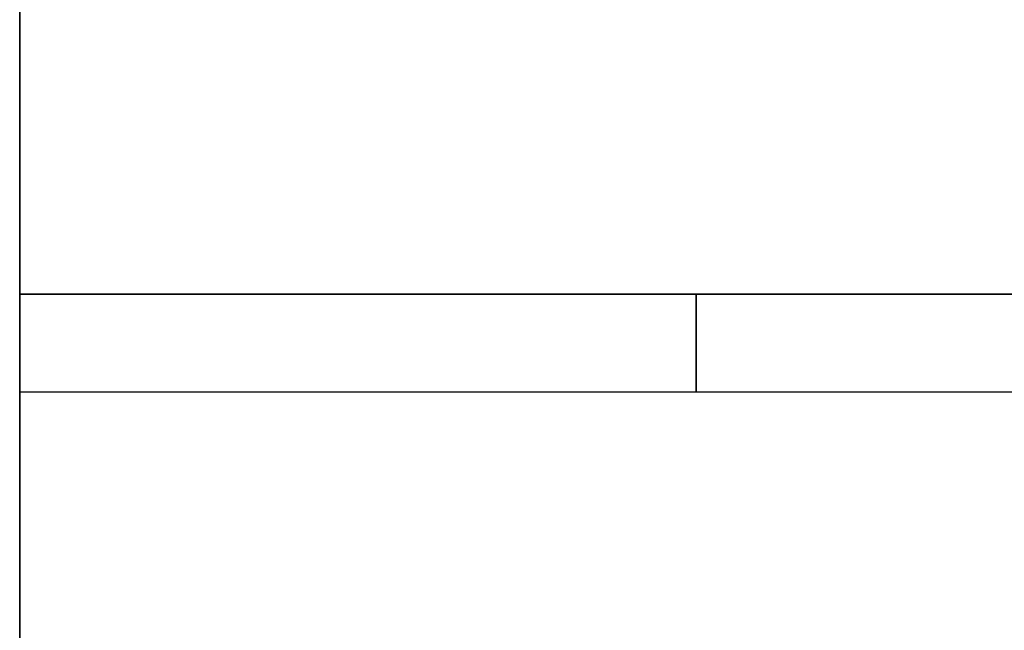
# Model space of a CAD drawing. Header units: metres. Extents: x 391.1 to 427.5, y 12.7 to 28.4.
# Tile 25 of 139: x 404.4 to 405.4, y 25.6 to 26.2. Entities that reach past the tile are written whole.
import ezdxf

# ---------------------------------------------------------------- set-up
doc = ezdxf.new("R2010")
doc.units = ezdxf.units.M
doc.layers.add('01_SUELOS', color=7, linetype='Continuous', lineweight=25, true_color=0x007f00)
doc.layers.add('A-WALL-____-MCUT', color=7, linetype='Continuous', lineweight=25)
doc.layers.add('A-WALL-____-OTLN', color=7, linetype='Continuous', lineweight=25)

# ---------------------------------------------------------------- blocks, each defined once
blk = doc.blocks.new('Family - Envans P1-154705-04_CLI_AIRE_P1')
at = {"layer": 'A-WALL-____-MCUT', "color": 253, "true_color": 0xaaaaaa}
blk.add_line((0, 0), (4.5588, 0), dxfattribs=at)
at = {"layer": 'A-WALL-____-OTLN', "color": 253, "true_color": 0xaaaaaa}
blk.add_line((0, 0), (4.5588, 0), dxfattribs=at)
at = {"layer": 'A-WALL-____-OTLN', "color": 253, "lineweight": 18, "true_color": 0xaaaaaa}
blk.add_line((0, 0), (4.5588, 0), dxfattribs=at)
blk = doc.blocks.new('Family - LONDR55-XX_ZZ-ARQ-CAA-M3D-Londres55-154745-04_CLI_AIRE_P1')
at = {"layer": '01_SUELOS', "color": 9, "true_color": 0xaad4aa}
for p, q in [((0, 2.1), (0, 0)), ((0, 0), (0, 2.1)), ((0, 0), (6.2404, 0)), ((6.2404, 0), (0, 0))]:
    blk.add_line(p, q, dxfattribs=at)
blk = doc.blocks.new('Family - Envans P1-154783-04_CLI_AIRE_P1')
at = {"layer": 'A-WALL-____-MCUT', "color": 253, "true_color": 0xaaaaaa}
for p, q in [((0.693, 0.1), (0, 0.1)), ((0, 0.1), (0, 0)), ((0.693, 0), (0.693, 0.1)), ((0, 0), (0.693, 0))]:
    blk.add_line(p, q, dxfattribs=at)
at = {"layer": 'A-WALL-____-OTLN', "color": 253, "true_color": 0xaaaaaa}
for p, q in [((0.693, 0.1), (0, 0.1)), ((0, 0.1), (0, 0)), ((0.693, 0), (0.693, 0.1)), ((0, 0), (0.693, 0))]:
    blk.add_line(p, q, dxfattribs=at)
at = {"layer": 'A-WALL-____-OTLN', "color": 253, "lineweight": 18, "true_color": 0xaaaaaa}
blk.add_line((0, 0), (0.693, 0), dxfattribs=at)
blk = doc.blocks.new('Family - LONDR55-XX_ZZ-ARQ-CAA-M3D-Londres55-154893-04_CLI_AIRE_P1')
at = {"layer": '01_SUELOS', "color": 9, "true_color": 0xaad4aa}
for p, q in [((0, 1.755), (0, 0)), ((0, 0), (0, 1.755)), ((6.2404, 1.755), (0, 1.755)), ((0, 1.755), (6.2404, 1.755))]:
    blk.add_line(p, q, dxfattribs=at)
blk = doc.blocks.new('Family - Envans P1-155158-04_CLI_AIRE_P1')
at = {"layer": 'A-WALL-____-MCUT', "color": 253, "true_color": 0xaaaaaa}
for p, q in [((0.3859, 0.1), (0, 0.1)), ((0, 0.1), (0, 0)), ((0, 0), (0.3859, 0))]:
    blk.add_line(p, q, dxfattribs=at)
at = {"layer": 'A-WALL-____-OTLN', "color": 253, "true_color": 0xaaaaaa}
for p, q in [((1.2366, 0.1), (0, 0.1)), ((0, 0.1), (0, 0)), ((0, 0), (1.2366, 0))]:
    blk.add_line(p, q, dxfattribs=at)
at = {"layer": 'A-WALL-____-OTLN', "color": 253, "lineweight": 18, "true_color": 0xaaaaaa}
blk.add_line((0, 0), (1.2366, 0), dxfattribs=at)
blk = doc.blocks.new('LONDR55-XX_ZZ-ARQ-CAA-M3D-Londres55_ifc-1-04_CLI_AIRE_P1')
at = {"layer": '01_SUELOS', "color": 253, "lineweight": 18, "true_color": 0xaaaaaa}
for name, p in [('Family - LONDR55-XX_ZZ-ARQ-CAA-M3D-Londres55-154745-04_CLI_AIRE_P1', (404.4366, 25.9295)), ('Family - LONDR55-XX_ZZ-ARQ-CAA-M3D-Londres55-154893-04_CLI_AIRE_P1', (404.4366, 24.1745))]:
    blk.add_blockref(name, p, dxfattribs=at)
at = {"layer": 'A-WALL-____-OTLN', "color": 253, "lineweight": 18, "true_color": 0xaaaaaa, "rotation": 90}
blk.add_blockref('Family - Envans P1-154705-04_CLI_AIRE_P1', (404.4366, 23.5195), dxfattribs=at)
at = {"layer": 'A-WALL-____-OTLN', "color": 253, "lineweight": 18, "true_color": 0xaaaaaa}
for name, p in [('Family - Envans P1-154783-04_CLI_AIRE_P1', (404.4366, 25.8295)), ('Family - Envans P1-155158-04_CLI_AIRE_P1', (405.1297, 25.8295))]:
    blk.add_blockref(name, p, dxfattribs=at)

msp = doc.modelspace()

# ---------------------------------------------------------------- block references
at = {"lineweight": 5}
msp.add_blockref('LONDR55-XX_ZZ-ARQ-CAA-M3D-Londres55_ifc-1-04_CLI_AIRE_P1', (0, 0), dxfattribs=at)

doc.saveas('drawing.dxf')
